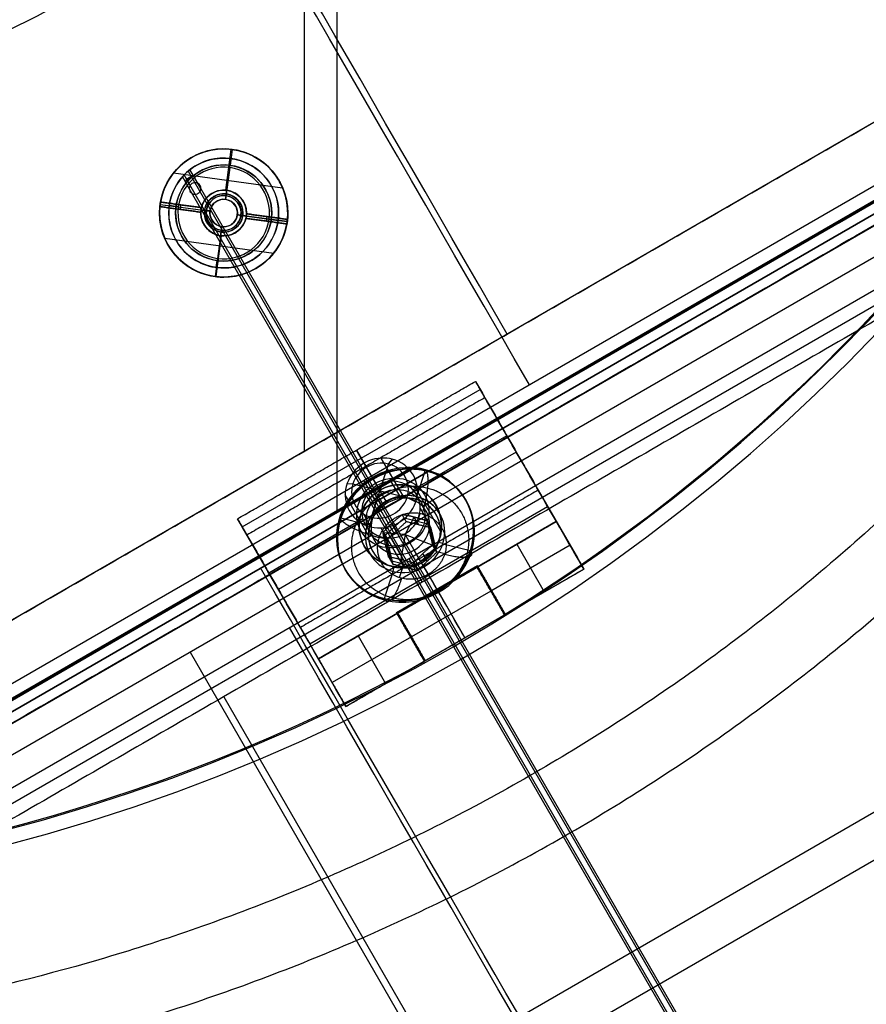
# Model space of a CAD drawing. Header units: millimetres. Extents: x -273 to 273, y -262 to 262.
# Tile 50 of 256: x 26 to 72, y -106 to -53. Entities that reach past the tile are written whole.
import ezdxf

# ---------------------------------------------------------------- set-up
doc = ezdxf.new("R2010")
doc.units = ezdxf.units.MM
doc.header["$MEASUREMENT"] = 0
doc.layers.add('Default', color=7, linetype='Continuous', true_color=0x000000)

msp = doc.modelspace()

# ---------------------------------------------------------------- linework, layer by layer
at = {"layer": 'Default', "color": 9, "true_color": 0xbfbfbf}
for p, q in [((41.646, -76.132, -756.893), (41.646, -24.044, -776.558)), ((43.438, -79.356, -760.74), (43.438, -25.541, -781.057)), ((86.755, -50.088, -747.586), (0, -100.176, -747.586)), ((86.755, -50.088, -752.24), (0, -100.176, -752.24)), ((0.4, -104.204, -760.74), (90.044, -52.448, -760.74)), ((89.137, -52.186, -743.589), (0.626, -103.288, -743.589)), ((0.997, -104.586, -751.886), (90.076, -53.156, -751.886)), ((90.091, -53.182, -751.882), (1.011, -104.612, -751.882)), ((89.534, -52.874, -744.824), (1.023, -103.975, -744.824)), ((0.997, -105.238, -758.742), (90.641, -53.482, -758.742)), ((90.644, -53.488, -758.906), (1, -105.244, -758.906)), ((1.281, -104.421, -743.484), (89.791, -53.32, -743.484)), ((91.39, -54.779, -760.524), (1.745, -106.535, -760.524)), ((3.962, -107.038, -746.95), (90.717, -56.95, -746.95)), ((4.333, -107.681, -751.544), (91.088, -57.593, -751.544)), ((37.238, -59.631, -56.605), (37.238, -59.631, -58.405)), ((37.238, -59.631, -54.739), (37.238, -59.631, -56.292)), ((37.348, -61.885, -58.405), (37.652, -59.655, -58.405)), ((37.709, -59.662, -56.605), (37.591, -60.529, -56.605)), ((37.238, -60.131, -50.105), (37.238, -60.131, -56.105)), ((37.575, -60.653, -49.605), (37.642, -60.158, -50.105)), ((37.591, -60.529, -56.105), (37.642, -60.158, -56.105)), ((37.238, -60.506, -56.105), (37.238, -60.506, -56.605)), ((37.575, -60.653, -49.605), (37.339, -62.387, -49.605)), ((34.503, -60.946, -58.405), (40.456, -61.756, -58.405)), ((35.173, -61.469, -56.105), (34.987, -61.147, -53.803)), ((35.678, -62.108, -58.405), (35.071, -61.056, -50.88)), ((35.485, -61.151, -56.105), (35.304, -60.837, -53.86)), ((35.991, -61.79, -58.405), (35.397, -60.762, -51.05)), ((35.495, -61.167, -56.224), (35.485, -61.151, -56.105)), ((35.671, -61.472, -58.405), (35.495, -61.167, -56.224)), ((35.187, -61.492, -56.274), (35.173, -61.469, -56.105)), ((35.359, -61.79, -58.405), (35.187, -61.492, -56.274)), ((74.588, -129.737, -544.173), (35.359, -61.79, -58.405)), ((74.902, -129.421, -544.192), (35.671, -61.472, -58.405)), ((75.216, -129.73, -544.123), (35.991, -61.79, -58.405)), ((74.902, -130.045, -544.105), (35.678, -62.108, -58.405)), ((37.238, -61.881, -58.405), (37.238, -61.881, -60.405)), ((37.366, -62.189, -60.605), (37.379, -62.09, -60.605)), ((33.755, -62.783, -57.905), (33.755, -62.783, -58.405)), ((33.755, -62.783, -58.155), (35.988, -63.087, -58.155)), ((33.77, -62.659, -57.905), (35.999, -62.962, -57.905)), ((33.77, -62.659, -56.605), (34.637, -62.777, -56.605)), ((33.789, -62.535, -58.405), (33.789, -62.535, -57.905)), ((36.022, -62.839, -58.155), (33.789, -62.535, -58.155)), ((34.76, -62.793, -49.605), (34.265, -62.726, -50.105)), ((34.265, -62.726, -56.105), (34.637, -62.777, -56.105)), ((34.76, -62.793, -49.605), (36.494, -63.029, -49.605)), ((34.872, -62.935, -57.905), (34.905, -62.687, -57.905)), ((34.905, -62.687, -58.405), (34.905, -62.687, -57.905)), ((36.022, -62.839, -57.905), (36.022, -62.839, -58.405)), ((37.238, -62.381, -49.605), (37.238, -62.381, -60.405)), ((33.738, -63.131, -56.605), (33.738, -63.131, -58.405)), ((33.738, -63.131, -54.392), (33.738, -63.131, -55.947)), ((34.238, -63.131, -50.105), (34.238, -63.131, -56.105)), ((34.613, -63.131, -56.105), (34.613, -63.131, -56.605)), ((34.872, -62.935, -58.405), (34.872, -62.935, -57.905)), ((35.988, -63.087, -58.405), (35.988, -63.087, -57.905)), ((35.988, -63.131, -58.405), (35.988, -63.131, -60.405)), ((36.197, -62.989, -60.605), (36.296, -63.002, -60.605)), ((36.488, -63.131, -49.605), (36.488, -63.131, -60.405)), ((37.981, -63.232, -49.605), (39.715, -63.468, -49.605)), ((37.988, -63.131, -49.605), (37.988, -63.131, -60.405)), ((38.179, -63.259, -60.605), (38.278, -63.272, -60.605)), ((38.453, -63.422, -57.905), (38.453, -63.422, -58.405)), ((40.687, -63.726, -58.155), (38.453, -63.422, -58.155)), ((40.706, -63.602, -57.905), (38.476, -63.299, -57.905)), ((38.487, -63.174, -58.405), (38.487, -63.174, -57.905)), ((38.487, -63.174, -58.155), (40.72, -63.478, -58.155)), ((38.488, -63.131, -58.405), (38.488, -63.131, -60.405)), ((39.57, -63.574, -57.905), (39.604, -63.326, -57.905)), ((39.604, -63.326, -58.405), (39.604, -63.326, -57.905)), ((39.863, -63.131, -56.105), (39.863, -63.131, -56.605)), ((40.238, -63.131, -50.105), (40.238, -63.131, -56.105)), ((40.738, -63.131, -56.605), (40.738, -63.131, -58.405)), ((40.738, -63.131, -53.394), (40.738, -63.131, -54.954)), ((37.136, -63.874, -49.605), (36.9, -65.608, -49.605)), ((37.238, -63.881, -49.605), (37.238, -63.881, -60.405)), ((39.57, -63.574, -58.405), (39.57, -63.574, -57.905)), ((39.715, -63.468, -49.605), (40.21, -63.535, -50.105)), ((39.839, -63.484, -56.105), (40.21, -63.535, -56.105)), ((39.839, -63.484, -56.605), (40.706, -63.602, -56.605)), ((36.823, -66.606, -58.405), (37.127, -64.376, -58.405)), ((37.096, -64.171, -60.605), (37.109, -64.072, -60.605)), ((37.238, -64.381, -58.405), (37.238, -64.381, -60.405)), ((34.019, -64.505, -58.405), (39.972, -65.316, -58.405)), ((36.884, -65.732, -56.605), (36.766, -66.599, -56.605)), ((36.9, -65.608, -49.605), (36.833, -66.103, -50.105)), ((36.833, -66.103, -56.105), (36.884, -65.732, -56.105)), ((37.238, -65.756, -56.105), (37.238, -65.756, -56.605)), ((37.238, -66.131, -50.105), (37.238, -66.131, -56.105)), ((37.238, -66.631, -56.605), (37.238, -66.631, -58.405)), ((37.238, -66.631, -53.047), (37.238, -66.631, -54.609)), ((38.253, -80.265, -47.623), (51.243, -72.765, -47.623)), ((54.672, -78.703, -45.128), (51.243, -72.765, -47.623)), ((43.378, -75.132, -747.586), (43.378, -75.132, -756.893)), ((52.701, -75.289, -44.966), (47.576, -78.248, -44.966)), ((52.701, -75.289, -44.966), (53.214, -76.178, -47.785)), ((45.61, -78.007, -45.4), (44.492, -76.071, -46.214)), ((44.492, -76.071, -46.214), (45.005, -76.959, -49.033)), ((53.214, -76.178, -47.785), (48.089, -79.137, -47.785)), ((45.307, -79.742, -41.184), (46.238, -76.836, -41.93)), ((47.106, -78.692, -49.488), (45.846, -76.509, -42.562)), ((46.238, -76.836, -41.93), (46.438, -76.566, -42.436)), ((46.123, -78.895, -48.219), (45.005, -76.959, -49.033)), ((47.192, -77.123, -50.499), (47.141, -77.034, -50.217)), ((47.792, -78.623, -49.597), (48.266, -77.143, -49.978)), ((44.297, -77.916, -41.943), (43.967, -77.941, -42.452)), ((44.297, -77.916, -41.943), (47.248, -78.662, -41.171)), ((46.371, -77.78, -45.333), (46.884, -78.668, -48.152)), ((45.394, -78.297, -744.984), (45.96, -79.279, -758.742)), ((45.412, -78.354, -744.98), (45.949, -79.285, -758.742)), ((46.884, -77.964, -48.344), (46.884, -77.964, -49.933)), ((49.077, -80.497, -48.56), (47.817, -78.313, -41.634)), ((54.415, -78.258, -43.718), (56.55, -81.957, -43.718)), ((45.136, -80.702, -49.213), (43.876, -78.519, -42.287)), ((47.248, -78.662, -41.171), (47.725, -78.892, -41.469)), ((41.938, -86.647, -46.538), (54.928, -79.147, -46.538)), ((44.774, -79.409, -45.11), (45.287, -80.298, -47.929)), ((47.771, -80.124, -51.469), (47.962, -79.527, -51.623)), ((47.968, -79.242, -44.581), (48.481, -80.131, -47.401)), ((44.835, -79.831, -44.966), (39.711, -82.789, -44.966)), ((55.402, -79.968, -20.45), (42.412, -87.468, -20.45)), ((42.412, -87.468, -40.899), (55.402, -79.968, -40.899)), ((43.57, -79.755, -50.009), (45.073, -80.136, -49.616)), ((45.307, -79.742, -41.184), (45.254, -80.266, -41.485)), ((46.039, -80.756, -50.826), (47.087, -79.771, -50.946)), ((46.681, -80.479, -51.556), (46.439, -80.06, -50.23)), ((48.453, -80.13, -50.643), (47.096, -79.787, -50.998)), ((47.152, -80.678, -49.137), (47.646, -79.736, -50.112)), ((47.889, -80.154, -51.438), (47.648, -79.736, -50.112)), ((55.402, -79.968, -21.95), (56.902, -82.566, -21.95)), ((41.681, -86.203, -45.128), (38.253, -80.265, -47.623)), ((44.634, -80.214, -48.056), (44.634, -80.214, -49.646)), ((47.106, -82.507, -48.285), (45.846, -80.324, -41.359)), ((47.152, -80.678, -49.137), (45.938, -80.582, -50.275)), ((48.762, -81.461, -50.176), (48.454, -80.133, -50.651)), ((48.478, -80.571, -49.698), (48.719, -80.989, -51.024)), ((49.134, -80.214, -47.242), (49.134, -80.214, -48.837)), ((50.936, -80.552, -48.737), (50.885, -80.463, -48.455)), ((55.659, -80.412, -40.899), (55.659, -80.412, -45.763)), ((45.349, -80.719, -47.785), (40.224, -83.678, -47.785)), ((43.448, -80.943, -49.976), (43.397, -80.854, -49.694)), ((46.175, -80.954, -51.498), (45.737, -80.843, -51.613)), ((46.357, -82.103, -50.411), (46.049, -80.775, -50.886)), ((46.371, -80.872, -44.359), (46.884, -81.76, -47.178)), ((47.152, -80.678, -49.137), (46.905, -82.048, -49.518)), ((47.92, -82.008, -43.718), (47.133, -80.645, -44.291)), ((47.152, -80.678, -49.137), (48.651, -81.268, -49.565)), ((46.315, -81.631, -51.259), (46.073, -81.213, -49.933)), ((48.433, -82.897, -46.538), (47.646, -81.533, -47.111)), ((47.703, -82.427, -49.996), (48.751, -81.442, -50.116)), ((49.307, -81.746, -50.679), (48.869, -81.635, -50.793)), ((49.208, -81.182, -48.533), (50.712, -81.562, -48.14)), ((56.152, -81.267, -3), (51.822, -83.767, -3)), ((53.237, -81.218, -3), (54.737, -83.816, -3)), ((56.152, -81.267, -3), (56.152, -81.267, -40.899)), ((46.356, -82.1, -50.403), (47.712, -82.443, -50.048)), ((47.149, -82.467, -50.844), (46.907, -82.049, -49.518)), ((47.339, -81.994, -746.95), (48.081, -83.279, -756.138)), ((48.104, -81.731, -49.4), (48.345, -82.15, -50.727)), ((56.902, -82.566, -40.899), (43.912, -90.066, -40.899)), ((43.912, -90.066, -40.899), (56.902, -82.566, -40.899)), ((56.902, -82.566, -20.45), (43.912, -90.066, -20.45)), ((46.015, -84.174, -48.171), (46.489, -82.694, -48.552)), ((51.09, -82.399, -1.5), (46.674, -84.949, -1.5)), ((46.839, -83.035, -50.722), (47.03, -82.437, -50.875)), ((46.884, -82.464, -46.953), (46.884, -82.464, -48.55)), ((51.072, -82.468, -1.5), (52.572, -85.066, -1.5)), ((52.614, -85.039, -1.5), (51.09, -82.399, -1.5)), ((40.224, -83.678, -47.785), (39.711, -82.789, -44.966)), ((51.822, -83.767), (47.492, -86.267)), ((48.882, -83.674, -3), (48.882, -83.674)), ((48.907, -83.718), (50.407, -86.316)), ((48.907, -83.718), (48.907, -83.718, -40.899)), ((51.822, -83.767), (51.822, -83.767, -3)), ((51.852, -83.719, -3), (51.852, -83.719)), ((47.192, -84.372, -48.214), (47.141, -84.283, -47.932)), ((92.094, -84.676, -767.252), (27.285, -122.094, -767.252)), ((46.674, -84.949, -1.5), (48.21, -87.611, -1.5)), ((48.242, -87.566, -1.5), (46.742, -84.968, -1.5)), ((43.56, -89.457, -43.718), (41.425, -85.758, -43.718)), ((47.492, -86.267, -3), (43.162, -88.767, -3)), ((44.577, -86.218, -3), (46.077, -88.816, -3)), ((47.442, -86.28, -3), (47.442, -86.28)), ((47.492, -86.267), (47.492, -86.267, -3)), ((50.407, -86.316), (50.407, -86.316, -40.899)), ((92.143, -87.27, -762.673), (29.507, -123.433, -762.673)), ((35.401, -87.104, -760.524), (70.965, -148.703, -778.76)), ((43.912, -90.066, -21.95), (42.412, -87.468, -21.95)), ((42.668, -87.912, -40.899), (42.668, -87.912, -45.763)), ((43.162, -88.767, -3), (43.162, -88.767, -40.899)), ((37.237, -89.54, -756.138), (71.615, -149.085, -773.766))]:
    msp.add_line(p, q, dxfattribs=at)
for centre, radius in [((37.238, -63.131, -57.505), 3.5), ((37.238, -63.131, -53.105), 3), ((37.238, -63.131, -56.355), 2.625), ((37.238, -63.131, -59.155), 1.25), ((37.238, -63.131, -60.605), 1.05), ((37.238, -63.131, -60.605), 0.95), ((37.238, -63.131, -55.005), 0.75)]:
    msp.add_circle(centre, radius, dxfattribs=at)
at = {"layer": 'Default', "color": 9, "true_color": 0xbfbfbf, "extrusion": (-0.17101, 0.296198, 0.939693)}
for centre, radius in [((-0.496, 71.004, -78.204), 3.8), ((-0.496, 71.004, -74.182), 2), ((-0.496, 71.004, -75.067), 1.621)]:
    msp.add_circle(centre, radius, dxfattribs=at)
at = {"layer": 'Default', "color": 9, "true_color": 0xbfbfbf}
for centre, radius, start, end in [((0, 0, -22), 100.85, 0.00252, 270), ((0, 0, -22), 100.05, 0.00252, 270), ((0, 0, -44), 100.85, 270, 360), ((0, 0), 100.85, 270, 0), ((0, 0), 100.05, 270, 360), ((0, 0, -44), 100.05, 270, 360), ((0, 0, -22), 100.85, 270, 0), ((0, 0, -22), 100.05, 270, 0), ((0, 0, -3), 100, 301.74534, 358.82291), ((0, 0), 100, 301.74534, 358.82291), ((0, 0, -1.5), 100, 301.74534, 358.82291), ((37.238, -63.131, -56.605), 3.5, 352.2511, 172.2511), ((37.238, -63.131, -58.405), 3.5, 354.2979, 170.2044), ((37.238, -63.131, -54.665), 3.5, 0, 82.3315), ((37.238, -63.131, -50.105), 3, 352.2511, 172.2511), ((37.238, -63.131, -56.105), 3, 352.2511, 172.2511), ((37.238, -63.131, -56.605), 2.625, 352.2511, 172.2511), ((37.238, -63.131, -56.105), 2.625, 352.2511, 172.2511), ((37.238, -63.131, -49.605), 2.5, 352.2511, 172.2511), ((37.238, -63.131, -54.665), 3.5, 158.7389, 264.0112), ((37.238, -63.131, -60.405), 1.25, 82.2511, 270), ((37.238, -63.131, -58.405), 1.25, 357.9903, 166.512), ((37.238, -63.131, -60.605), 1.05, 82.2511, 172.2511), ((37.238, -63.131, -60.605), 0.95, 352.2511, 172.2511), ((37.238, -63.131, -60.605), 1.05, 352.2511, 82.2511), ((37.238, -63.131, -60.405), 1.25, 352.2511, 82.2511), ((37.238, -63.131, -56.605), 3.5, 172.2511, 270), ((37.238, -63.131, -58.405), 3.5, 174.2979, 270), ((37.238, -63.131, -57.905), 3.5, 170.2044, 174.2979), ((37.238, -63.131, -50.105), 3, 172.2511, 270), ((37.238, -63.131, -56.105), 3, 172.2511, 270), ((37.238, -63.131, -56.105), 2.625, 172.2511, 270), ((37.238, -63.131, -56.605), 2.625, 172.2511, 270), ((37.238, -63.131, -49.605), 2.5, 172.2511, 352.2511), ((37.238, -63.131, -57.905), 1.25, 166.512, 177.9903), ((37.238, -63.131, -60.405), 0.75, 352.2511, 262.2511), ((37.238, -63.131, -49.605), 0.75, 352.2511, 172.2511), ((37.238, -63.131, -58.405), 1.25, 177.9903, 270), ((37.238, -63.131, -60.605), 1.05, 172.2511, 352.2511), ((37.238, -63.131, -60.605), 0.95, 172.2511, 262.2511), ((37.238, -63.131, -49.605), 0.75, 172.2511, 270), ((37.238, -63.131, -60.605), 0.95, 262.2511, 352.2511), ((37.238, -63.131, -60.405), 0.75, 270, 352.2511), ((37.238, -63.131, -49.605), 0.75, 270, 352.2511), ((37.238, -63.131, -60.405), 1.25, 270, 352.2511), ((37.238, -63.131, -58.405), 1.25, 270, 346.512), ((37.238, -63.131, -57.905), 1.25, 346.512, 357.9903), ((37.238, -63.131, -54.665), 3.5, 337.0679, 0), ((37.238, -63.131, -60.405), 0.75, 262.2511, 270), ((37.238, -63.131, -56.605), 2.625, 270, 352.2511), ((37.238, -63.131, -56.105), 2.625, 270, 352.2511), ((37.238, -63.131, -56.105), 3, 270, 352.2511), ((37.238, -63.131, -50.105), 3, 270, 352.2511), ((37.238, -63.131, -56.605), 3.5, 270, 352.2511), ((37.238, -63.131, -58.405), 3.5, 270, 350.2044), ((37.238, -63.131, -57.905), 3.5, 350.2044, 354.2979), ((46.884, -80.214, -48.44), 2.25, 0, 109.1522), ((46.884, -80.214, -48.44), 2.25, 131.4538, 0), ((0, 0), 100, 241.74534, 298.82291), ((0, 0, -3), 100, 241.74534, 298.82291), ((0, 0, -1.5), 100, 241.74534, 298.82291)]:
    msp.add_arc(centre, radius, start, end, dxfattribs=at)
at = {"layer": 'Default', "color": 9, "true_color": 0xbfbfbf, "extrusion": (0.866025, 0.5, 0)}
for centre, radius, start, end in [((-213.446, -589.585, 10.79), 202.521, 308.7239, 344.08247), ((-213.446, -589.585, 10.449), 197.521, 308.76843, 348.25879), ((-88.511, -745.149), 2, 128.7684, 175.29), ((-89.644, -758.906), 2, 175.29, 246.4455), ((-92.557, -744.824), 2, 355.5352, 42.0568), ((-93.631, -758.586), 2, 284.3797, 355.5352), ((-93.955, -40.899, 0.496), 3, 180, 250), ((55.584, -611.171, -7.26), 197.521, 176.80657, 222.05682), ((-93.955, -40.899, 0.496), 6, 180, 250), ((55.584, -611.171, -7.521), 202.521, 179.08952, 222.10135)]:
    msp.add_arc(centre, radius, start, end, dxfattribs=at)
at = {"layer": 'Default', "color": 9, "true_color": 0xbfbfbf, "extrusion": (0.990869, -0.134831, -2.29899e-31)}
for centre in [(-56.583, -60.405, 45.409), (-58.583, -60.405, 45.409)]:
    msp.add_arc(centre, 0.2, 180, 270, dxfattribs=at)
at = {"layer": 'Default', "color": 9, "true_color": 0xbfbfbf, "extrusion": (0.990869, -0.134831, 2.29899e-31)}
for centre in [(-56.483, -60.405, 45.409), (-58.483, -60.405, 45.409)]:
    msp.add_arc(centre, 0.2, 270, 0, dxfattribs=at)
at = {"layer": 'Default', "color": 9, "true_color": 0xbfbfbf, "extrusion": (0.134831, 0.990869, 2.29899e-31)}
for centre in [(-44.359, -60.405, -57.533), (-46.359, -60.405, -57.533)]:
    msp.add_arc(centre, 0.2, 270, 0, dxfattribs=at)
at = {"layer": 'Default', "color": 9, "true_color": 0xbfbfbf, "extrusion": (0.134831, 0.990869, -2.29899e-31)}
for centre in [(-44.459, -60.405, -57.533), (-46.459, -60.405, -57.533)]:
    msp.add_arc(centre, 0.2, 180, 270, dxfattribs=at)
at = {"layer": 'Default', "color": 9, "true_color": 0xbfbfbf, "extrusion": (-0.17101, 0.296198, 0.939693)}
for centre, radius, start, end in [((-0.496, 71.004, -70.497), 2, 241.5188, 44.0235), ((-0.496, 71.004, -70.067), 1.571, 224.0235, 44.0235), ((-0.496, 71.004, -70.497), 2, 44.0235, 224.0235), ((-0.496, 71.004, -70.067), 1.571, 44.0235, 224.0235), ((-0.496, 71.004, -70.497), 2, 224.0235, 241.5188), ((-0.496, 71.004, -78.067), 3.8, 241.5188, 44.0235), ((-0.496, 71.004, -78.367), 3.8, 314.0235, 224.0235), ((-0.496, 71.004, -78.367), 3.8, 241.5188, 314.0235), ((-0.496, 71.004, -78.067), 3.8, 44.0235, 224.0235), ((-0.496, 71.004, -78.067), 3.8, 224.0235, 241.5188), ((-0.496, 71.004, -78.367), 3.8, 224.0235, 241.5188), ((-0.496, 71.004, -73.567), 1.621, 90, 270), ((-0.496, 71.004, -73.567), 1.621, 270, 61.5188), ((-0.496, 71.004, -78.067), 2.2, 224.0235, 44.0235), ((-0.496, 71.004, -78.067), 2.2, 175.8921, 5.586), ((-0.496, 71.004, -77.867), 2, 241.5188, 134.0235), ((-0.496, 71.004, -77.867), 2, 156.5235, 60.3763), ((-0.496, 71.004, -76.567), 1.621, 270, 61.5188), ((-0.496, 71.004, -76.567), 1.621, 90, 270), ((-0.496, 71.004, -77.867), 2, 224.0235, 241.5188), ((-0.496, 71.004, -77.867), 2, 134.0235, 224.0235), ((-0.496, 71.004, -78.067), 2.2, 134.0235, 224.0235), ((-0.496, 71.004, -73.567), 1.621, 61.5188, 90), ((-0.496, 71.004, -78.067), 2.2, 44.0235, 134.0235), ((-0.496, 71.004, -76.567), 1.621, 61.5188, 90)]:
    msp.add_arc(centre, radius, start, end, dxfattribs=at)
at = {"layer": 'Default', "color": 9, "true_color": 0xbfbfbf, "extrusion": (0.866025, 0.5, 1.78468e-14)}
msp.add_arc((-93.955, -40.899, 7.996), 3, 180, 250, dxfattribs=at)
at = {"layer": 'Default', "color": 9, "true_color": 0xbfbfbf, "extrusion": (0.939693, -0.237688, 0.245931)}
for centre, start, end in [((-64.454, -64.017, 51.4), 165.8052, 255.8052), ((-68.72, -62.938, 51.4), 255.8052, 345.8052)]:
    msp.add_arc(centre, 0.2, start, end, dxfattribs=at)
at = {"layer": 'Default', "color": 9, "true_color": 0xbfbfbf, "extrusion": (0.866025, 0.5, -6.66134e-15)}
msp.add_arc((-93.955, -40.899, 7.996), 6, 180, 250, dxfattribs=at)
at = {"layer": 'Default', "color": 9, "true_color": 0xbfbfbf, "extrusion": (0.296198, 0.925079, -0.237688)}
for centre, start, end in [((-67.312, -62.873, -48.988), 165.3338, 255.3338), ((-71.569, -61.759, -48.988), 255.3338, 345.3338)]:
    msp.add_arc(centre, 0.2, start, end, dxfattribs=at)
at = {"layer": 'Default', "color": 9, "true_color": 0xbfbfbf, "extrusion": (0.866025, 0.5, 1.61196e-15)}
msp.add_arc((-93.955, -40.899, -7.004), 3, 180, 250, dxfattribs=at)
at = {"layer": 'Default', "color": 9, "true_color": 0xbfbfbf, "extrusion": (0.866025, 0.5, -7.77334e-15)}
msp.add_arc((-93.955, -40.899, -7.004), 6, 180, 250, dxfattribs=at)
at = {"layer": 'Default', "color": 9, "true_color": 0xbfbfbf}
for points, weights, knots in [([(-112.053, 0, -41.671), (-112.053, -112.053, -41.671), (0, -112.053, -41.671), (112.053, -112.053, -41.671), (112.053, 0, -41.671), (112.053, 112.053, -41.671), (0, 112.053, -41.671)], [1, 0.707106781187, 1, 0.707106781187, 1, 0.707106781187, 1], [-528.036741, -528.036741, -528.036741, -352.024494, -352.024494, -176.012247, -176.012247, 0, 0, 0]), ([(0, 108.256, -41.671), (108.256, 108.256, -41.671), (108.256, 0, -41.671), (108.256, -108.256, -41.671), (0, -108.256, -41.671), (-108.256, -108.256, -41.671), (-108.256, 0, -41.671)], [1, 0.707106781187, 1, 0.707106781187, 1, 0.707106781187, 1], [0, 0, 0, 170.047569, 170.047569, 340.095138, 340.095138, 510.142707, 510.142707, 510.142707]), ([(0, 58.944, -59.094), (58.944, 58.944, -59.094), (58.944, 0, -59.094), (58.944, -58.944, -59.094), (0, -58.944, -59.094), (-58.944, -58.944, -59.094), (-58.944, 0, -59.094), (-58.944, 58.944, -59.094), (0, 58.944, -59.094)], [0.990994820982, 0.700739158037, 0.990994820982, 0.700739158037, 0.990994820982, 0.700739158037, 0.990994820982, 0.700739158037, 0.990994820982], [0, 0, 0, 224.105753, 224.105753, 448.211507, 448.211507, 672.31726, 672.31726, 896.423013, 896.423013, 896.423013]), ([(0, 56.939, -58.003), (56.939, 56.939, -58.003), (56.939, 0, -58.003), (56.939, -56.939, -58.003), (0, -56.939, -58.003), (-56.939, -56.939, -58.003), (-56.939, 0, -58.003), (-56.939, 56.939, -58.003), (0, 56.939, -58.003)], [0.991554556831, 0.701134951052, 0.991554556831, 0.701134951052, 0.991554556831, 0.701134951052, 0.991554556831, 0.701134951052, 0.991554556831], [0, 0, 0, 216.511289, 216.511289, 433.022579, 433.022579, 649.533868, 649.533868, 866.045158, 866.045158, 866.045158]), ([(44.374, -80.374, -51.417), (43.413, -83.375, -50.646), (46.461, -84.146, -49.848), (49.509, -84.917, -49.05), (50.47, -81.916, -49.821), (51.43, -78.916, -50.592), (48.382, -78.145, -51.39), (45.335, -77.374, -52.187), (44.374, -80.374, -51.417)], [0.853553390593, 0.603553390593, 0.853553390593, 0.603553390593, 0.853553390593, 0.603553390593, 0.853553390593, 0.603553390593, 0.853553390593], [-3.141593, -3.141593, -3.141593, -1.570796, -1.570796, 0, 0, 1.570796, 1.570796, 3.141593, 3.141593, 3.141593]), ([(48.08, -79.553, -51.593), (49.865, -80.004, -51.126), (49.302, -81.762, -50.675), (48.74, -83.52, -50.223), (46.954, -83.068, -50.69), (45.169, -82.616, -51.157), (45.731, -80.859, -51.609)], [1, 0.707106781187, 1, 0.707106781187, 1, 0.707106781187, 1], [-8.953539, -8.953539, -8.953539, -5.969026, -5.969026, -2.984513, -2.984513, 0, 0, 0])]:
    msp.add_rational_spline(points, weights, degree=2, knots=knots, dxfattribs=at)
for points, degree in [([(0, -100.176, -756.893), (43.378, -75.132, -756.893), (86.755, -50.088, -756.893)], 2), ([(0.997, -103.93, -744.984), (45.252, -78.379, -744.984), (89.507, -52.828, -744.984)], 2), ([(89.537, -52.879, -744.98), (45.281, -78.43, -744.98), (1.026, -103.981, -744.98)], 2), ([(90.641, -53.482, -758.742), (45.819, -79.36, -758.742), (0.997, -105.238, -758.742)], 2), ([(91.459, -58.235, -756.138), (48.081, -83.279, -756.138), (4.704, -108.323, -756.138)], 2), ([(35.495, -61.167, -56.224), (35.476, -61.184, -56.345), (35.449, -61.208, -56.49), (35.416, -61.241, -56.605)], 3), ([(35.495, -61.167, -56.224), (35.476, -61.184, -56.345), (35.449, -61.208, -56.49), (35.416, -61.241, -56.605)], 3), ([(35.485, -61.151, -56.105), (35.495, -61.151, -56.105), (35.504, -61.151, -56.105), (35.513, -61.152, -56.105)], 3), ([(35.485, -61.151, -56.105), (35.495, -61.151, -56.105), (35.504, -61.151, -56.105), (35.513, -61.152, -56.105)], 3), ([(35.513, -61.152, -56.105), (35.507, -61.157, -56.145), (35.501, -61.162, -56.185), (35.495, -61.167, -56.224)], 3), ([(35.513, -61.152, -56.105), (35.507, -61.157, -56.145), (35.501, -61.162, -56.185), (35.495, -61.167, -56.224)], 3), ([(33.755, -62.783, -58.405), (34.872, -62.935, -58.405), (35.988, -63.087, -58.405)], 2), ([(35.988, -63.087, -57.905), (34.872, -62.935, -57.905), (33.755, -62.783, -57.905)], 2), ([(36.022, -62.839, -58.405), (34.905, -62.687, -58.405), (33.789, -62.535, -58.405)], 2), ([(33.789, -62.535, -57.905), (34.905, -62.687, -57.905), (36.022, -62.839, -57.905)], 2), ([(40.687, -63.726, -58.405), (39.57, -63.574, -58.405), (38.453, -63.422, -58.405)], 2), ([(38.453, -63.422, -57.905), (39.57, -63.574, -57.905), (40.687, -63.726, -57.905)], 2), ([(40.72, -63.478, -57.905), (39.604, -63.326, -57.905), (38.487, -63.174, -57.905)], 2), ([(38.487, -63.174, -58.405), (39.604, -63.326, -58.405), (40.72, -63.478, -58.405)], 2), ([(40.687, -63.726, -57.905), (40.687, -63.726, -58.155), (40.687, -63.726, -58.405)], 2), ([(40.72, -63.478, -58.405), (40.72, -63.478, -58.155), (40.72, -63.478, -57.905)], 2), ([(37.997, -79.821, -46.214), (44.492, -76.071, -46.214), (50.987, -72.321, -46.214)], 2), ([(50.987, -72.321, -46.214), (52.701, -75.289, -44.966), (54.415, -78.258, -43.718)], 2), ([(51.5, -73.209, -49.033), (51.243, -72.765, -47.623), (50.987, -72.321, -46.214)], 2), ([(51.5, -73.209, -49.033), (45.005, -76.959, -49.033), (38.51, -80.709, -49.033)], 2), ([(54.928, -79.147, -46.538), (53.214, -76.178, -47.785), (51.5, -73.209, -49.033)], 2), ([(54.415, -78.258, -43.718), (47.92, -82.008, -43.718), (41.425, -85.758, -43.718)], 2), ([(54.928, -79.147, -46.538), (54.672, -78.703, -45.128), (54.415, -78.258, -43.718)], 2), ([(41.425, -85.758, -43.718), (39.711, -82.789, -44.966), (37.997, -79.821, -46.214)], 2), ([(37.997, -79.821, -46.214), (38.253, -80.265, -47.623), (38.51, -80.709, -49.033)], 2), ([(42.412, -87.468, -40.899), (48.907, -83.718, -40.899), (55.402, -79.968, -40.899)], 2), ([(47.209, -79.982, -51.616), (46.685, -80.475, -51.557), (46.161, -80.967, -51.497)], 2), ([(47.209, -79.982, -51.616), (47.098, -79.79, -51.006), (46.987, -79.597, -50.395)], 2), ([(48.565, -80.325, -51.261), (47.887, -80.154, -51.439), (47.209, -79.982, -51.616)], 2), ([(48.565, -80.325, -51.261), (48.454, -80.133, -50.651), (48.343, -79.94, -50.04)], 2), ([(55.402, -79.968, -3), (53.237, -81.218, -3), (51.072, -82.468, -3)], 2), ([(56.902, -82.566, -3), (56.152, -81.267, -3), (55.402, -79.968, -3)], 2), ([(55.402, -79.968, -40.899), (56.152, -81.267, -40.899), (56.902, -82.566, -40.899)], 2), ([(55.402, -79.968, -40.899), (55.402, -79.968, -21.95), (55.402, -79.968, -3)], 2), ([(46.161, -80.967, -51.497), (46.049, -80.775, -50.886), (45.938, -80.582, -50.275)], 2), ([(48.873, -81.653, -50.787), (48.719, -80.989, -51.024), (48.565, -80.325, -51.261)], 2), ([(38.51, -80.709, -49.033), (40.224, -83.678, -47.785), (41.938, -86.647, -46.538)], 2), ([(46.161, -80.967, -51.497), (46.315, -81.631, -51.259), (46.469, -82.295, -51.022)], 2), ([(47.825, -82.638, -50.667), (48.349, -82.146, -50.727), (48.873, -81.653, -50.787)], 2), ([(48.873, -81.653, -50.787), (48.762, -81.461, -50.176), (48.651, -81.268, -49.565)], 2), ([(46.246, -81.91, -49.801), (46.357, -82.103, -50.411), (46.469, -82.295, -51.022)], 2), ([(46.469, -82.295, -51.022), (47.147, -82.467, -50.845), (47.825, -82.638, -50.667)], 2), ([(46.674, -84.949), (48.882, -83.674), (51.09, -82.399)], 2), ([(46.674, -84.949, -3), (48.882, -83.674, -3), (51.09, -82.399, -3)], 2), ([(51.072, -82.468), (48.907, -83.718), (46.742, -84.968)], 2), ([(47.603, -82.253, -49.446), (47.714, -82.446, -50.056), (47.825, -82.638, -50.667)], 2), ([(51.072, -82.468, -3), (51.072, -82.468, -1.5), (51.072, -82.468)], 2), ([(51.072, -82.468), (51.822, -83.767), (52.572, -85.066)], 2), ([(52.572, -85.066, -3), (51.822, -83.767, -3), (51.072, -82.468, -3)], 2), ([(51.09, -82.399), (51.852, -83.719), (52.614, -85.039)], 2), ([(51.09, -82.399, -3), (51.09, -82.399, -1.5), (51.09, -82.399)], 2), ([(52.614, -85.039, -3), (51.852, -83.719, -3), (51.09, -82.399, -3)], 2), ([(52.572, -85.066, -3), (54.737, -83.816, -3), (56.902, -82.566, -3)], 2), ([(56.902, -82.566, -3), (56.902, -82.566, -21.95), (56.902, -82.566, -40.899)], 2), ([(46.742, -84.968, -3), (44.577, -86.218, -3), (42.412, -87.468, -3)], 2), ([(48.21, -87.611), (47.442, -86.28), (46.674, -84.949)], 2), ([(46.674, -84.949, -3), (47.442, -86.28, -3), (48.21, -87.611, -3)], 2), ([(46.674, -84.949), (46.674, -84.949, -1.5), (46.674, -84.949, -3)], 2), ([(46.742, -84.968), (47.492, -86.267), (48.242, -87.566)], 2), ([(46.742, -84.968), (46.742, -84.968, -1.5), (46.742, -84.968, -3)], 2), ([(46.742, -84.968, -3), (47.492, -86.267, -3), (48.242, -87.566, -3)], 2), ([(48.242, -87.566), (50.407, -86.316), (52.572, -85.066)], 2), ([(52.572, -85.066), (52.572, -85.066, -1.5), (52.572, -85.066, -3)], 2), ([(52.614, -85.039), (52.614, -85.039, -1.5), (52.614, -85.039, -3)], 2), ([(41.938, -86.647, -46.538), (41.681, -86.203, -45.128), (41.425, -85.758, -43.718)], 2), ([(42.412, -87.468, -3), (43.162, -88.767, -3), (43.912, -90.066, -3)], 2), ([(42.412, -87.468, -3), (42.412, -87.468, -21.95), (42.412, -87.468, -40.899)], 2), ([(42.412, -87.468, -40.899), (43.162, -88.767, -40.899), (43.912, -90.066, -40.899)], 2), ([(43.912, -90.066, -3), (46.077, -88.816, -3), (48.242, -87.566, -3)], 2), ([(48.21, -87.611, -3), (48.21, -87.611, -1.5), (48.21, -87.611)], 2), ([(48.242, -87.566, -3), (48.242, -87.566, -1.5), (48.242, -87.566)], 2), ([(43.912, -90.066, -3), (43.912, -90.066, -21.95), (43.912, -90.066, -40.899)], 2)]:
    msp.add_open_spline(points, degree=degree, dxfattribs=at)
for points, knots in [([(40.738, -63.131, -54.954), (40.738, -62.988, -54.988), (40.729, -62.843, -55.024), (40.651, -62.21, -55.188), (40.479, -61.707, -55.333), (39.605, -60.327, -55.789), (38.68, -59.821, -56.042), (36.932, -59.533, -56.359), (36.111, -59.731, -56.428), (35.459, -60.116, -56.428)], [-0.7421998, -0.7421998, -0.7421998, -0.7421998, -0.7012603, -0.7012603, -0.5633494, -0.5633494, -0.2803913, -0.2803913, 0, 0, 0, 0]), ([(35.459, -60.116, -54.875), (36.151, -59.708, -54.875), (36.877, -59.584, -54.801), (38.22, -59.705, -54.582), (38.786, -59.939, -54.443), (39.723, -60.601, -54.15), (40.087, -61.026, -53.995), (40.594, -61.997, -53.688), (40.738, -62.544, -53.536), (40.738, -63.131, -53.394)], [-2.2456772, -2.2456772, -2.2456772, -2.2456772, -2.054851, -2.054851, -1.8663001, -1.8663001, -1.6788822, -1.6788822, -1.4914689, -1.4914689, -1.4914689, -1.4914689]), ([(39.017, -66.145, -54.474), (38.286, -66.576, -54.473), (37.38, -66.747, -54.561), (36.036, -66.449, -54.823), (35.587, -66.257, -54.933), (34.784, -65.676, -55.187), (34.425, -65.281, -55.332), (33.637, -63.843, -55.79), (33.644, -62.789, -56.042), (34.236, -61.125, -56.359), (34.806, -60.501, -56.428), (35.459, -60.116, -56.428)], [1.122559, 1.122559, 1.122559, 1.122559, 1.404191, 1.404191, 1.543771, 1.543771, 1.681591, 1.681591, 1.964721, 1.964721, 2.245118, 2.245118, 2.245118, 2.245118]), ([(39.015, -66.145, -52.91), (38.943, -66.188, -52.91), (38.869, -66.228, -52.911), (37.478, -66.918, -52.941), (36.114, -66.621, -53.209), (34.778, -65.678, -53.627), (34.429, -65.282, -53.773), (33.927, -64.378, -54.063), (33.773, -63.87, -54.208), (33.682, -62.218, -54.62), (34.16, -60.882, -54.875), (35.459, -60.116, -54.875)], [-1.139365, -1.139365, -1.139365, -1.139365, -1.117591, -1.117591, -0.743428, -0.743428, -0.558728, -0.558728, -0.374043, -0.374043, 0, 0, 0, 0]), ([(35.304, -60.837, -53.86), (35.289, -60.85, -53.952), (35.269, -60.866, -54.054), (35.234, -60.897, -54.189), (35.219, -60.911, -54.239), (35.193, -60.935, -54.304), (35.182, -60.946, -54.328), (35.155, -60.971, -54.365), (35.137, -60.989, -54.383), (35.116, -61.009, -54.375), (35.083, -61.042, -54.362), (35.061, -61.066, -54.29), (35.038, -61.09, -54.206), (35.028, -61.101, -54.153), (35.005, -61.126, -54.008), (34.995, -61.138, -53.901), (34.987, -61.147, -53.803), (34.978, -61.157, -53.684), (34.971, -61.165, -53.558), (34.963, -61.175, -53.317), (34.96, -61.178, -53.193), (34.957, -61.182, -52.829), (34.96, -61.178, -52.58), (34.974, -61.162, -52.096), (34.985, -61.149, -51.847), (35.01, -61.121, -51.485), (35.019, -61.111, -51.363), (35.041, -61.087, -51.123), (35.055, -61.072, -50.998), (35.071, -61.056, -50.88), (35.083, -61.043, -50.789), (35.098, -61.027, -50.69), (35.116, -61.009, -50.6), (35.127, -60.999, -50.548), (35.14, -60.985, -50.49), (35.165, -60.962, -50.414), (35.176, -60.951, -50.385), (35.201, -60.928, -50.339), (35.222, -60.908, -50.309), (35.27, -60.865, -50.338), (35.287, -60.851, -50.379), (35.327, -60.817, -50.491), (35.348, -60.8, -50.619), (35.376, -60.778, -50.819), (35.388, -60.768, -50.938), (35.397, -60.762, -51.05), (35.406, -60.755, -51.166), (35.413, -60.749, -51.286), (35.423, -60.742, -51.519), (35.426, -60.739, -51.637), (35.432, -60.735, -51.987), (35.43, -60.736, -52.226), (35.416, -60.747, -52.692), (35.404, -60.756, -52.931), (35.376, -60.778, -53.279), (35.365, -60.787, -53.397), (35.339, -60.808, -53.628), (35.323, -60.821, -53.747), (35.304, -60.837, -53.86)], [0, 0, 0, 0, 0.296928, 0.296928, 0.449337, 0.449337, 0.528841, 0.528841, 0.612012, 0.612012, 0.612012, 0.745986, 0.745986, 0.912512, 0.912512, 1.240494, 1.240494, 1.240494, 1.605974, 1.605974, 1.974469, 1.974469, 2.707875, 2.707875, 3.441441, 3.441441, 3.809904, 3.809904, 4.175243, 4.175243, 4.175243, 4.46301, 4.46301, 4.46301, 4.664691, 4.664691, 4.770186, 4.770186, 4.875946, 4.875946, 4.965481, 4.965481, 5.248208, 5.248208, 5.60102, 5.60102, 5.60102, 5.953674, 5.953674, 6.307914, 6.307914, 7.013517, 7.013517, 7.718039, 7.718039, 8.07178, 8.07178, 8.422564, 8.422564, 8.422564, 8.422564]), ([(35.176, -61.506, -56.105), (35.174, -61.494, -56.105), (35.173, -61.481, -56.105), (35.173, -61.469, -56.105), (35.172, -61.385, -56.105), (35.204, -61.304, -56.105), (35.321, -61.184, -56.105), (35.402, -61.151, -56.105), (35.485, -61.151, -56.105)], [1.4962177, 1.4962177, 1.4962177, 1.4962177, 1.5343576, 1.5343576, 1.5343576, 1.7888478, 1.7888478, 2.0436582, 2.0436582, 2.0436582, 2.0436582]), ([(35.176, -61.506, -56.105), (35.174, -61.494, -56.105), (35.173, -61.481, -56.105), (35.173, -61.469, -56.105), (35.172, -61.385, -56.105), (35.204, -61.304, -56.105), (35.321, -61.184, -56.105), (35.402, -61.151, -56.105), (35.485, -61.151, -56.105)], [1.4962177, 1.4962177, 1.4962177, 1.4962177, 1.5343576, 1.5343576, 1.5343576, 1.7888478, 1.7888478, 2.0436582, 2.0436582, 2.0436582, 2.0436582]), ([(35.416, -61.241, -56.605), (35.374, -61.256, -56.605), (35.335, -61.281, -56.605), (35.267, -61.351, -56.605), (35.241, -61.395, -56.605), (35.227, -61.443, -56.605)], [0.1153245, 0.1153245, 0.1153245, 0.1153245, 0.2548098, 0.2548098, 0.4098133, 0.4098133, 0.4098133, 0.4098133]), ([(35.416, -61.241, -56.605), (35.374, -61.256, -56.605), (35.335, -61.281, -56.605), (35.267, -61.351, -56.605), (35.241, -61.395, -56.605), (35.227, -61.443, -56.605)], [0.1153245, 0.1153245, 0.1153245, 0.1153245, 0.2548098, 0.2548098, 0.4098133, 0.4098133, 0.4098133, 0.4098133]), ([(35.227, -61.443, -56.605), (35.207, -61.466, -56.503), (35.195, -61.482, -56.378), (35.187, -61.492, -56.273), (35.182, -61.498, -56.218), (35.179, -61.502, -56.161), (35.176, -61.506, -56.105)], [0.0055529, 0.0055529, 0.0055529, 0.0055529, 0.3440782, 0.3440782, 0.3440782, 0.5130847, 0.5130847, 0.5130847, 0.5130847]), ([(35.227, -61.443, -56.605), (35.207, -61.466, -56.503), (35.195, -61.482, -56.378), (35.187, -61.492, -56.273), (35.182, -61.498, -56.218), (35.179, -61.502, -56.161), (35.176, -61.506, -56.105)], [0.0055529, 0.0055529, 0.0055529, 0.0055529, 0.3440782, 0.3440782, 0.3440782, 0.5130847, 0.5130847, 0.5130847, 0.5130847]), ([(35.671, -61.472, -58.405), (35.756, -61.472, -58.405), (35.836, -61.506, -58.405), (35.956, -61.625, -58.405), (35.99, -61.706, -58.405), (35.991, -61.79, -58.405), (35.992, -61.874, -58.405), (35.96, -61.955, -58.405), (35.842, -62.075, -58.405), (35.762, -62.108, -58.405), (35.678, -62.108, -58.405), (35.594, -62.108, -58.405), (35.513, -62.075, -58.405), (35.394, -61.955, -58.405), (35.36, -61.875, -58.405), (35.359, -61.79, -58.405), (35.358, -61.707, -58.405), (35.39, -61.626, -58.405), (35.507, -61.506, -58.405), (35.587, -61.472, -58.405), (35.671, -61.472, -58.405)], [0, 0, 0, 0, 0.256406, 0.256406, 0.51253, 0.51253, 0.51253, 0.767019, 0.767019, 1.021829, 1.021829, 1.021829, 1.278235, 1.278235, 1.534359, 1.534359, 1.534359, 1.788848, 1.788848, 2.043658, 2.043658, 2.043658, 2.043658]), ([(35.671, -61.472, -58.405), (35.756, -61.472, -58.405), (35.836, -61.506, -58.405), (35.956, -61.625, -58.405), (35.99, -61.706, -58.405), (35.991, -61.79, -58.405), (35.992, -61.874, -58.405), (35.96, -61.955, -58.405), (35.842, -62.075, -58.405), (35.762, -62.108, -58.405), (35.678, -62.108, -58.405), (35.594, -62.108, -58.405), (35.513, -62.075, -58.405), (35.394, -61.955, -58.405), (35.36, -61.875, -58.405), (35.359, -61.79, -58.405), (35.358, -61.707, -58.405), (35.39, -61.626, -58.405), (35.507, -61.506, -58.405), (35.587, -61.472, -58.405), (35.671, -61.472, -58.405)], [0, 0, 0, 0, 0.256406, 0.256406, 0.51253, 0.51253, 0.51253, 0.767019, 0.767019, 1.021829, 1.021829, 1.021829, 1.278235, 1.278235, 1.534359, 1.534359, 1.534359, 1.788848, 1.788848, 2.043658, 2.043658, 2.043658, 2.043658]), ([(40.738, -63.131, -53.394), (40.738, -63.688, -53.259), (40.614, -64.266, -53.137), (40.001, -65.358, -52.96), (39.568, -65.819, -52.911), (39.015, -66.145, -52.91)], [-1.4914689, -1.4914689, -1.4914689, -1.4914689, -1.3057, -1.3057, -1.1393645, -1.1393645, -1.1393645, -1.1393645]), ([(40.738, -63.131, -54.954), (40.737, -63.474, -54.872), (40.686, -63.809, -54.798), (40.335, -65.005, -54.561), (39.745, -65.714, -54.474), (39.017, -66.145, -54.474)], [0.7421998, 0.7421998, 0.7421998, 0.7421998, 0.8408724, 0.8408724, 1.1225592, 1.1225592, 1.1225592, 1.1225592]), ([(48.02, -82.157, -48.44), (47.469, -82.479, -48.44), (46.842, -82.539, -48.535), (45.72, -82.226, -48.833), (45.224, -81.85, -49.038), (44.311, -80.233, -49.699), (44.692, -78.889, -50.043), (45.749, -78.272, -50.043)], [0.7298331, 0.7298331, 0.7298331, 0.7298331, 0.9100033, 0.9100033, 1.0900691, 1.0900691, 1.4596663, 1.4596663, 1.4596663, 1.4596663]), ([(48.019, -82.157, -46.843), (47.987, -82.176, -46.843), (47.954, -82.194, -46.843), (47.518, -82.42, -46.851), (47.089, -82.492, -46.908), (46.279, -82.419, -47.076), (45.923, -82.281, -47.184), (45.028, -81.675, -47.533), (44.666, -81.032, -47.797), (44.606, -79.576, -48.258), (44.96, -78.733, -48.454), (45.749, -78.272, -48.454)], [-0.7367555, -0.7367555, -0.7367555, -0.7367555, -0.7265954, -0.7265954, -0.6044145, -0.6044145, -0.483537, -0.483537, -0.2429813, -0.2429813, 0, 0, 0, 0]), ([(45.749, -78.272, -48.454), (46.162, -78.03, -48.454), (46.608, -77.94, -48.401), (47.46, -77.998, -48.23), (47.833, -78.14, -48.119), (48.766, -78.771, -47.756), (49.134, -79.453, -47.478), (49.134, -80.214, -47.242)], [-1.4601818, -1.4601818, -1.4601818, -1.4601818, -1.3363077, -1.3363077, -1.2136548, -1.2136548, -0.9696075, -0.9696075, -0.9696075, -0.9696075]), ([(49.134, -80.214, -48.837), (49.134, -79.453, -49.072), (48.766, -78.77, -49.348), (47.832, -78.139, -49.709), (47.458, -77.998, -49.82), (46.607, -77.941, -49.99), (46.161, -78.031, -50.043), (45.749, -78.272, -50.043)], [-0.4905244, -0.4905244, -0.4905244, -0.4905244, -0.2465078, -0.2465078, -0.1238584, -0.1238584, 0, 0, 0, 0]), ([(49.134, -80.214, -47.242), (49.134, -80.581, -47.129), (49.048, -80.959, -47.027), (48.653, -81.658, -46.883), (48.374, -81.95, -46.843), (48.019, -82.157, -46.843)], [-0.9696075, -0.9696075, -0.9696075, -0.9696075, -0.848703, -0.848703, -0.7367555, -0.7367555, -0.7367555, -0.7367555]), ([(49.134, -80.214, -48.837), (49.134, -80.395, -48.782), (49.113, -80.576, -48.73), (48.931, -81.317, -48.535), (48.571, -81.834, -48.44), (48.02, -82.157, -48.44)], [0.4937484, 0.4937484, 0.4937484, 0.4937484, 0.5496349, 0.5496349, 0.7298331, 0.7298331, 0.7298331, 0.7298331]), ([(1.281, -104.421, -743.484), (17.52, -112.283, -726.938), (40.211, -122.457, -695.111), (58.829, -128.556, -644.853), (62.942, -128.157, -615.002), (63.31, -126.989, -600.168)], [-189.353565, -189.353565, -189.353565, -189.353565, -118.576341, -71.391515, -24.206688, -24.206688, -24.206688, -24.206688]), ([(0.909, -104.921, -743.361), (17.082, -112.843, -726.794), (39.657, -123.094, -694.945), (58.145, -129.252, -644.72), (62.22, -128.874, -614.915), (62.58, -127.713, -600.109)], [0, 0, 0, 0, 70.213822, 117.023037, 163.815897, 163.815897, 163.815897, 163.815897]), ([(62.309, -128.701, -600.009), (61.949, -129.855, -614.844), (57.869, -130.197, -644.7), (39.365, -123.903, -694.977), (16.801, -113.512, -726.824), (0.65, -105.499, -743.384)], [-1314.671432, -1314.671432, -1314.671432, -1314.671432, -1267.486613, -1220.301783, -1149.524555, -1149.524555, -1149.524555, -1149.524555])]:
    msp.add_open_spline(points, degree=3, knots=knots, dxfattribs=at)
for points, weights in [([(48.08, -79.553, -51.593), (48.642, -77.795, -52.045), (48.318, -77.232, -50.26)], [1, 0.707106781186, 1]), ([(45.731, -80.859, -51.609), (46.294, -79.101, -52.061), (48.08, -79.553, -51.593)], [1, 0.707106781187, 1]), ([(45.731, -80.859, -51.609), (43.946, -80.407, -52.076), (43.621, -79.844, -50.291)], [1, 0.707106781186, 1]), ([(45.938, -80.582, -50.275), (46.427, -80.028, -50.139), (46.987, -79.597, -50.395)], [1, 1.15470053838, 1]), ([(47.646, -79.736, -50.112), (47.331, -79.656, -50.195), (46.987, -79.597, -50.395)], [1.07735026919, 1.07735026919, 1]), ([(48.343, -79.94, -50.04), (47.96, -79.815, -50.03), (47.646, -79.736, -50.112)], [1, 1.07735026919, 1.07735026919]), ([(48.343, -79.94, -50.04), (48.461, -80.543, -49.607), (48.651, -81.268, -49.565)], [1, 1.15470053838, 1]), ([(46.246, -81.91, -49.801), (46.057, -81.184, -49.842), (45.938, -80.582, -50.275)], [1, 1.15470053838, 1]), ([(48.651, -81.268, -49.565), (48.091, -81.699, -49.31), (47.603, -82.253, -49.446)], [1, 1.15470053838, 1]), ([(49.302, -81.762, -50.675), (51.088, -82.213, -50.207), (50.763, -81.651, -48.422)], [1, 0.707106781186, 1]), ([(47.603, -82.253, -49.446), (46.889, -82.02, -49.427), (46.246, -81.91, -49.801)], [1, 1.15470053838, 1]), ([(46.954, -83.068, -50.69), (46.391, -84.826, -50.239), (46.066, -84.263, -48.453)], [1, 0.707106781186, 1])]:
    msp.add_rational_spline(points, weights, degree=2, dxfattribs=at)

doc.saveas('drawing.dxf')
